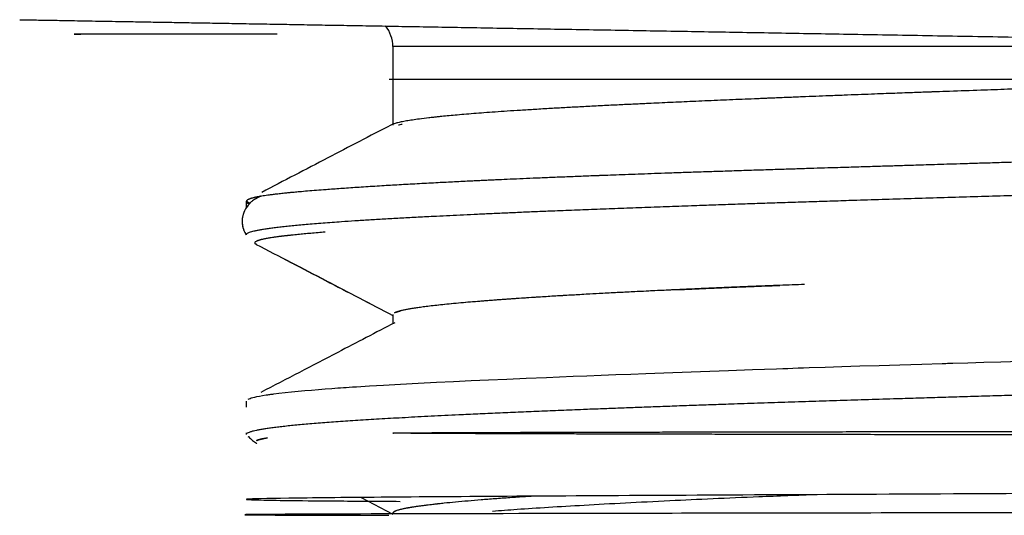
# Model space of a CAD drawing. Header units: millimetres. Extents: x 8 to 740, y 12 to 366.
# Tile 3 of 49: x 41.87 to 50.86, y 308.15 to 312.67. Entities that reach past the tile are written whole.
import ezdxf

# ---------------------------------------------------------------- set-up
doc = ezdxf.new("R2010")
doc.units = ezdxf.units.MM

msp = doc.modelspace()

# ---------------------------------------------------------------- linework, layer by layer
at = {"color": 7, "linetype": 'Continuous', "lineweight": 30}
for p, q in [((45.2781, 312.4281), (45.2781, 311.7123)), ((45.2781, 312.4281), (45.2781, 311.7123)), ((55.954, 312.4281), (45.2781, 312.4281)), ((44.0313, 311.0424), (44.0288, 311.0408)), ((44.0692, 311.0632), (44.0315, 311.0435)), ((44.0724, 311.0637), (44.0372, 311.0454)), ((43.9398, 311.0156), (43.9398, 310.953)), ((43.9398, 310.7131), (43.9398, 310.7085)), ((44.0217, 310.6308), (44.0323, 310.6231)), ((44.0248, 310.6272), (44.0281, 310.6249)), ((44.025, 310.6271), (44.0295, 310.6243)), ((45.2781, 309.981), (45.2781, 309.8983)), ((45.2781, 309.981), (45.2781, 309.8983)), ((43.9398, 309.1921), (43.9398, 309.1355)), ((43.9388, 308.9022), (43.9398, 308.9005)), ((43.9398, 308.9022), (43.9398, 308.8857)), ((43.9549, 308.87), (43.9656, 308.8645)), ((44.0379, 308.8063), (44.0364, 308.8072)), ((44.0392, 308.8065), (44.0394, 308.8064)), ((44.1316, 308.8551), (44.1304, 308.8549)), ((44.9884, 308.3117), (45.2781, 308.1607)), ((44.9884, 308.3117), (45.2781, 308.1607))]:
    msp.add_line(p, q, dxfattribs=at)
at = {"color": 7, "linetype": 'Continuous', "lineweight": 30, "flags": 128}
msp.add_lwpolyline([(43.9587, 309.2102), (43.966, 309.2134), (43.9752, 309.2168), (43.9866, 309.2204), (44.0006, 309.2244), (44.0176, 309.2286), (44.0379, 309.233), (44.062, 309.2377), (44.0902, 309.2427), (44.1231, 309.248), (44.131, 309.2492), (44.1391, 309.2504), (44.1475, 309.2516), (44.1562, 309.2528), (44.1651, 309.2541), (44.1743, 309.2553), (44.1838, 309.2566), (44.1928, 309.2578), (44.2395, 309.2636), (44.2958, 309.27), (44.3543, 309.2762), (44.4144, 309.2821), (44.4755, 309.2877), (44.5372, 309.2931), (44.599, 309.2982), (44.6604, 309.303), (44.7209, 309.3076), (44.7481, 309.3096), (44.7751, 309.3115), (44.8017, 309.3134), (44.8279, 309.3152), (44.8537, 309.317), (44.8792, 309.3187), (44.9099, 309.3207), (44.9468, 309.3231), (45.0666, 309.3306), (45.1916, 309.338), (45.3469, 309.3466), (45.509, 309.3552), (45.6772, 309.3636), (45.8324, 309.3711), (45.9921, 309.3784), (46.1508, 309.3855), (46.3178, 309.3927), (46.4943, 309.4003), (46.6805, 309.408), (46.7992, 309.4129), (46.9216, 309.4179), (47.0478, 309.423), (47.1779, 309.4281), (47.3118, 309.4334), (47.4497, 309.4388), (47.5859, 309.444), (47.8336, 309.4534), (48.0855, 309.4627), (48.3411, 309.4719), (48.5585, 309.4796), (48.778, 309.4873), (48.8346, 309.4893), (48.8802, 309.4908), (48.9273, 309.4924), (48.9756, 309.4941), (49.0254, 309.4957), (49.0765, 309.4975), (49.2203, 309.5022), (49.3743, 309.5072), (49.5387, 309.5124), (49.7138, 309.5179), (49.9027, 309.5237), (50.103, 309.5298), (50.2888, 309.5353), (50.3066, 309.5359), (50.3224, 309.5363), (50.3383, 309.5368), (50.3544, 309.5373), (50.3706, 309.5377), (50.3869, 309.5382), (50.5243, 309.5422), (50.6703, 309.5465), (50.8249, 309.5509), (51.0003, 309.5559)], dxfattribs=at)
at = {"color": 7, "linetype": 'Continuous', "lineweight": 30}
msp.add_arc((44.9781, 312.4281), 0.3, 0, 38.83811, dxfattribs=at)
for points, knots in [([(41.8742, 312.6739), (41.8754, 312.6738), (41.8777, 312.6738), (41.897, 312.6735), (41.9277, 312.6729), (41.9711, 312.6722), (42.0267, 312.6712), (42.0945, 312.67), (42.1718, 312.6687), (42.2571, 312.6672), (42.3494, 312.6656), (42.4513, 312.6638), (42.5628, 312.6618), (42.684, 312.6597), (42.8186, 312.6574), (42.9672, 312.6548), (43.1305, 312.6519), (43.3041, 312.6489), (43.4879, 312.6457), (43.6819, 312.6423), (43.8866, 312.6387), (44.0959, 312.6351), (44.3083, 312.6314), (44.5221, 312.6276), (44.7433, 312.6238), (44.9718, 312.6198), (45.2077, 312.6157), (45.4585, 312.6113), (45.7249, 312.6067), (46.0077, 312.6017), (46.2993, 312.5966), (46.5997, 312.5914), (46.9088, 312.586), (47.2256, 312.5805), (47.5399, 312.575), (47.8502, 312.5696), (48.156, 312.5642), (48.467, 312.5588), (48.783, 312.5533), (49.104, 312.5477), (49.4397, 312.5418), (49.7896, 312.5357), (50.1533, 312.5294), (50.5201, 312.523), (50.8899, 312.5165), (51.2629, 312.51), (51.6045, 312.504), (51.8229, 312.5002), (51.915, 312.4986)], [0, 0, 0, 0, 0.022426, 0.044874, 0.067368, 0.08993, 0.112583, 0.13535, 0.158003, 0.178691, 0.199376, 0.220075, 0.240803, 0.261577, 0.282413, 0.30515, 0.327815, 0.350428, 0.37301, 0.395582, 0.418165, 0.440948, 0.461792, 0.482547, 0.503229, 0.523856, 0.544446, 0.565017, 0.587478, 0.609959, 0.632483, 0.655072, 0.67775, 0.700538, 0.723224, 0.743942, 0.764653, 0.785373, 0.806117, 0.826901, 0.847743, 0.870505, 0.893188, 0.915812, 0.938398, 0.960968, 0.983542, 1, 1, 1, 1]), ([(44.224, 312.5429), (43.4206, 312.5429), (42.2223, 312.5429), (42.379, 312.5429), (42.4307, 312.5429)], [0, 0, 0, 0, 0.6705023, 1, 1, 1, 1]), ([(45.2437, 312.1317), (45.2445, 312.1317), (45.2461, 312.1317), (45.2611, 312.1317), (45.2855, 312.1317), (45.32, 312.1317), (45.3641, 312.1317), (45.4178, 312.1317), (45.4807, 312.1317), (45.5533, 312.1317), (45.6358, 312.1317), (45.7281, 312.1317), (45.8302, 312.1317), (45.9414, 312.1317), (46.0617, 312.1317), (46.1721, 312.1317), (46.2686, 312.1317), (46.3481, 312.1317), (46.4304, 312.1317), (46.5156, 312.1317), (46.6036, 312.1317), (46.6946, 312.1317), (46.8153, 312.1317), (46.9688, 312.1317), (47.1588, 312.1317), (47.3571, 312.1317), (47.5634, 312.1317), (47.7767, 312.1317), (47.9966, 312.1317), (48.223, 312.1317), (48.4573, 312.1317), (48.7005, 312.1317), (48.9516, 312.1317), (49.2102, 312.1317), (49.4742, 312.1317), (49.7437, 312.1317), (49.9784, 312.1317), (50.1758, 312.1317), (50.3342, 312.1317), (50.4943, 312.1317), (50.6561, 312.1317), (50.8196, 312.1317), (50.9848, 312.1317), (51.1904, 312.1317), (51.4369, 312.1317), (51.7251, 312.1317), (52.0154, 312.1317), (52.3079, 312.1317), (52.6007, 312.1317), (52.8939, 312.1317), (53.1873, 312.1317), (53.4828, 312.1317), (53.6808, 312.1317), (53.78, 312.1317)], [0, 0, 0, 0, 0.021282, 0.043298, 0.065256, 0.08718, 0.109095, 0.130633, 0.152208, 0.173844, 0.195564, 0.217662, 0.239678, 0.261636, 0.28356, 0.305475, 0.317779, 0.330093, 0.34242, 0.354764, 0.367131, 0.379523, 0.391946, 0.41512, 0.438199, 0.461211, 0.484184, 0.507145, 0.529713, 0.552324, 0.575005, 0.597782, 0.620956, 0.644035, 0.667047, 0.690019, 0.712981, 0.725873, 0.738776, 0.751695, 0.764633, 0.777597, 0.790591, 0.80362, 0.825722, 0.847741, 0.869701, 0.891626, 0.91354, 0.935077, 0.956651, 0.978284, 1, 1, 1, 1]), ([(53.78, 312.1316), (53.7752, 312.1314), (53.7623, 312.131), (53.7379, 312.1302), (53.7035, 312.1292), (53.659, 312.1278), (53.6044, 312.126), (53.5398, 312.124), (53.4652, 312.1217), (53.3781, 312.1189), (53.2781, 312.1158), (53.1647, 312.1122), (53.0398, 312.1083), (52.9038, 312.1039), (52.7565, 312.0993), (52.5983, 312.0942), (52.4377, 312.0891), (52.2758, 312.0839), (52.1206, 312.0789), (52.0103, 312.0754), (51.9497, 312.0734), (51.9344, 312.0729), (51.9217, 312.0725), (51.909, 312.0721), (51.815, 312.069), (51.6397, 312.0633), (51.3853, 312.0549), (51.1335, 312.0464), (50.8856, 312.038), (50.6265, 312.029), (50.4098, 312.0214), (50.272, 312.0165), (50.226, 312.0148), (50.2185, 312.0146), (50.2116, 312.0143), (50.2044, 312.0141), (50.1971, 312.0138), (50.1755, 312.013), (50.1374, 312.0116), (50.0806, 312.0096), (50.0168, 312.0072), (49.9411, 312.0044), (49.8526, 312.0012), (49.7505, 311.9974), (49.6394, 311.9932), (49.5196, 311.9886), (49.3912, 311.9837), (49.2628, 311.9787), (49.1352, 311.9736), (49.0093, 311.9686), (48.8785, 311.9633), (48.7739, 311.9591), (48.7011, 311.956), (48.6636, 311.9545), (48.6328, 311.9532), (48.6045, 311.952), (48.548, 311.9497), (48.4244, 311.9445), (48.235, 311.9364), (48.0168, 311.9269), (47.8071, 311.9175), (47.6533, 311.9104), (47.546, 311.9054), (47.4837, 311.9025), (47.4217, 311.8995), (47.3561, 311.8963), (47.2582, 311.8915), (47.1319, 311.8852), (46.9852, 311.8775), (46.8475, 311.8701), (46.7105, 311.8624), (46.5755, 311.8544), (46.4436, 311.8462), (46.3224, 311.8383), (46.2113, 311.8307), (46.1096, 311.8233), (46.015, 311.816), (45.9273, 311.8089), (45.8466, 311.8019), (45.7741, 311.7951), (45.7238, 311.7901), (45.6914, 311.7868), (45.6744, 311.785), (45.658, 311.7832), (45.6421, 311.7814), (45.6251, 311.7795), (45.5823, 311.7746), (45.5236, 311.7673), (45.4563, 311.7578), (45.4011, 311.7489), (45.3535, 311.74), (45.3141, 311.7309), (45.2818, 311.7217), (45.2681, 311.7155), (45.2611, 311.7123)], [0, 0, 0, 0, 0.001089, 0.002944, 0.005565, 0.008953, 0.013106, 0.018026, 0.023712, 0.030164, 0.037955, 0.046633, 0.056195, 0.066643, 0.077976, 0.090195, 0.103299, 0.11531, 0.12798, 0.139673, 0.141285, 0.142285, 0.143284, 0.144284, 0.145283, 0.16551, 0.185933, 0.206256, 0.226479, 0.246601, 0.270456, 0.280908, 0.281644, 0.282219, 0.28281, 0.283417, 0.284041, 0.284682, 0.28894, 0.293812, 0.299297, 0.305397, 0.313458, 0.32239, 0.332191, 0.342863, 0.354405, 0.366817, 0.377916, 0.389629, 0.401957, 0.414899, 0.419601, 0.423039, 0.425801, 0.428573, 0.431354, 0.442376, 0.465201, 0.488643, 0.510442, 0.532748, 0.539863, 0.547029, 0.554244, 0.561525, 0.570246, 0.589361, 0.607995, 0.626148, 0.643819, 0.664227, 0.683953, 0.702997, 0.721358, 0.739036, 0.756033, 0.773449, 0.790085, 0.805943, 0.821022, 0.825297, 0.829505, 0.833647, 0.837721, 0.841729, 0.846992, 0.87202, 0.892597, 0.913408, 0.934454, 0.955734, 0.977248, 1, 1, 1, 1]), ([(45.261, 311.7123), (45.0688, 311.6121), (44.6757, 311.4071), (44.2825, 311.2021), (44.0816, 311.0973)], [0, 0, 0, 0, 0.488974, 1, 1, 1, 1]), ([(45.3298, 311.7138), (45.3313, 311.7143), (45.339, 311.7165), (45.3504, 311.7193), (45.3618, 311.7216), (45.3641, 311.7221)], [0, 0, 0, 0, 0.157661, 0.824697, 1, 1, 1, 1]), ([(43.9743, 310.9986), (43.9721, 310.9995), (43.9643, 311.0024), (43.9563, 311.0073), (43.9495, 311.0134), (43.9472, 311.0191), (43.9487, 311.0245), (43.9531, 311.0295), (43.9597, 311.0339), (43.9654, 311.0368), (43.9685, 311.0381), (43.9686, 311.0382), (43.9686, 311.0382), (43.9687, 311.0382), (43.9689, 311.0383), (43.9695, 311.0386), (43.9707, 311.0391), (43.9727, 311.0399), (43.9754, 311.0409), (43.9791, 311.0422), (43.9838, 311.0438), (43.9897, 311.0457), (43.997, 311.0478), (44.006, 311.0502), (44.0169, 311.0528), (44.0298, 311.0557), (44.0451, 311.0588), (44.0631, 311.0622), (44.0841, 311.0658), (44.1087, 311.0697), (44.1374, 311.0738), (44.1706, 311.0783), (44.2087, 311.083), (44.2522, 311.088), (44.2905, 311.0921), (44.3196, 311.095), (44.3349, 311.0965), (44.3469, 311.0977), (44.3568, 311.0986), (44.3668, 311.0996), (44.3898, 311.1018), (44.4331, 311.1057), (44.5005, 311.1116), (44.5809, 311.1182), (44.6593, 311.1243), (44.7337, 311.1298), (44.8023, 311.1347), (44.8746, 311.1397), (44.9507, 311.1448), (45.0307, 311.15), (45.1134, 311.1552), (45.2205, 311.1618), (45.3543, 311.1697), (45.5187, 311.1789), (45.6811, 311.1875), (45.84, 311.1957), (45.9582, 311.2015), (46.0398, 311.2055), (46.0834, 311.2076), (46.1259, 311.2096), (46.1698, 311.2117), (46.2347, 311.2147), (46.3229, 311.2186), (46.4371, 311.2237), (46.5592, 311.2289), (46.6903, 311.2343), (46.8309, 311.24), (46.9749, 311.2457), (47.0769, 311.2496), (47.1319, 311.2517), (47.1435, 311.2522), (47.1546, 311.2526), (47.1658, 311.253), (47.1772, 311.2534), (47.2178, 311.255), (47.2908, 311.2577), (47.4002, 311.2617), (47.5151, 311.2658), (47.6353, 311.2701), (47.76, 311.2745), (47.8937, 311.2791), (48.0367, 311.284), (48.1893, 311.2891), (48.3233, 311.2935), (48.4367, 311.2972), (48.5252, 311.3001), (48.6139, 311.303), (48.7004, 311.3057), (48.7845, 311.3084), (48.8662, 311.311), (48.966, 311.3142), (49.0818, 311.3178), (49.2119, 311.3218), (49.3291, 311.3255), (49.4339, 311.3287), (49.5266, 311.3315), (49.6116, 311.3341), (49.6887, 311.3365), (49.758, 311.3386), (49.8236, 311.3406), (49.8912, 311.3427), (49.9667, 311.3451), (50.0515, 311.3477), (50.1456, 311.3506), (50.2493, 311.3538), (50.3627, 311.3573), (50.4902, 311.3612), (50.6328, 311.3656), (50.7913, 311.3704), (50.9621, 311.3756), (51.1452, 311.3812), (51.3408, 311.387), (51.4971, 311.3917), (51.6042, 311.3949), (51.6556, 311.3964), (51.6998, 311.3977), (51.742, 311.399), (51.8257, 311.4015), (51.9955, 311.4065), (52.2551, 311.4141), (52.5644, 311.423), (52.8796, 311.432), (53.1988, 311.441), (53.5142, 311.4499), (53.8243, 311.4585), (54.1275, 311.4669), (54.43, 311.4752), (54.7195, 311.4831), (54.9959, 311.4907), (55.187, 311.4959), (55.3054, 311.4991), (55.3516, 311.5003), (55.3978, 311.5016), (55.4509, 311.503), (55.5313, 311.5052), (55.6375, 311.5081), (55.7896, 311.5122), (55.9631, 311.5169), (56.1551, 311.5222), (56.3352, 311.5272), (56.4973, 311.5317), (56.5991, 311.5345), (56.6451, 311.5358)], [0, 0, 0, 0, 0.004534, 0.015764, 0.026658, 0.037215, 0.047435, 0.056288, 0.064872, 0.072203, 0.072413, 0.072425, 0.072448, 0.0725, 0.072631, 0.072981, 0.074022, 0.075575, 0.07764, 0.080217, 0.083307, 0.086908, 0.091022, 0.095648, 0.100786, 0.106436, 0.112485, 0.119027, 0.126064, 0.133596, 0.141772, 0.150461, 0.159663, 0.169378, 0.179605, 0.183484, 0.186605, 0.188452, 0.190305, 0.192163, 0.194027, 0.202894, 0.215092, 0.227524, 0.240191, 0.249122, 0.258166, 0.267323, 0.276593, 0.285975, 0.29547, 0.304697, 0.321156, 0.337511, 0.353761, 0.36733, 0.380825, 0.384856, 0.38835, 0.391933, 0.395604, 0.399363, 0.408074, 0.417225, 0.426818, 0.436851, 0.447495, 0.458595, 0.46874, 0.469643, 0.470428, 0.471223, 0.472027, 0.47284, 0.473662, 0.480683, 0.488318, 0.496566, 0.50445, 0.512823, 0.521685, 0.531037, 0.540878, 0.551209, 0.556612, 0.562295, 0.567802, 0.573131, 0.578284, 0.583259, 0.588058, 0.596397, 0.604141, 0.611291, 0.617172, 0.622579, 0.627512, 0.63197, 0.635955, 0.639465, 0.643251, 0.647546, 0.652352, 0.657668, 0.663494, 0.66983, 0.676676, 0.684778, 0.693494, 0.702824, 0.712769, 0.723327, 0.734499, 0.73792, 0.740497, 0.74274, 0.744985, 0.747233, 0.756091, 0.772015, 0.788311, 0.804747, 0.821324, 0.83804, 0.853719, 0.869351, 0.884934, 0.90047, 0.914103, 0.927699, 0.930089, 0.932477, 0.934864, 0.937264, 0.940721, 0.947362, 0.953802, 0.964422, 0.974448, 0.98388, 0.992719, 1, 1, 1, 1]), ([(63.2896, 311.4631), (63.257, 311.4613), (63.1918, 311.4578), (63.0901, 311.4525), (62.9858, 311.4473), (62.8662, 311.4414), (62.7301, 311.4349), (62.5763, 311.4278), (62.4173, 311.4208), (62.2531, 311.4137), (62.084, 311.4066), (61.9242, 311.4001), (61.7751, 311.3941), (61.6377, 311.3888), (61.4978, 311.3833), (61.3566, 311.378), (61.2145, 311.3727), (61.0713, 311.3674), (60.9259, 311.3621), (60.7613, 311.3562), (60.5765, 311.3497), (60.3706, 311.3426), (60.1609, 311.3355), (59.9472, 311.3285), (59.7298, 311.3214), (59.527, 311.3149), (59.3397, 311.3089), (59.1687, 311.3036), (58.9959, 311.2982), (58.8149, 311.2926), (58.6256, 311.2867), (58.4278, 311.2807), (58.2282, 311.2747), (58.0032, 311.2679), (57.7523, 311.2605), (57.475, 311.2523), (57.1945, 311.2442), (56.9112, 311.236), (56.6251, 311.2279), (56.3602, 311.2204), (56.1172, 311.2135), (55.8964, 311.2073), (55.6747, 311.2011), (55.455, 311.1949), (55.2375, 311.1888), (55.0223, 311.1828), (54.8067, 311.1767), (54.5654, 311.17), (54.2988, 311.1625), (54.0069, 311.1544), (53.7146, 311.1463), (53.4221, 311.1381), (53.1296, 311.13), (52.8614, 311.1225), (52.6174, 311.1156), (52.3973, 311.1094), (52.178, 311.1032), (51.9622, 311.097), (51.7502, 311.0909), (51.5418, 311.0848), (51.3345, 311.0788), (51.1043, 311.072), (50.8519, 311.0646), (50.5784, 311.0565), (50.3072, 311.0484), (50.0386, 311.0402), (49.7727, 311.0321), (49.5315, 311.0246), (49.3141, 311.0177), (49.1195, 311.0115), (48.9273, 311.0052), (48.7398, 310.999), (48.5571, 310.9929), (48.379, 310.9869), (48.2035, 310.9808), (48.0102, 310.9741), (47.8007, 310.9667), (47.5764, 310.9586), (47.3569, 310.9505), (47.1424, 310.9423), (46.9332, 310.9342), (46.7461, 310.9267), (46.5798, 310.9198), (46.4328, 310.9135), (46.2893, 310.9073), (46.1512, 310.9011), (46.0185, 310.895), (45.8909, 310.8889), (45.7669, 310.8829), (45.6324, 310.8762), (45.4893, 310.8688), (45.3395, 310.8607), (45.1965, 310.8526), (45.0604, 310.8444), (44.9314, 310.8363), (44.8196, 310.8287), (44.7231, 310.8219), (44.6402, 310.8156), (44.5618, 310.8093), (44.4887, 310.8032), (44.4209, 310.797), (44.3581, 310.791), (44.2997, 310.785), (44.2454, 310.779), (44.1954, 310.773), (44.1497, 310.7669), (44.1084, 310.7609), (44.0713, 310.7548), (44.0386, 310.7487), (44.0103, 310.7425), (43.9867, 310.7364), (43.9678, 310.7302), (43.9536, 310.7239), (43.9443, 310.7177), (43.9399, 310.7125), (43.9403, 310.7095), (43.9404, 310.7085)], [0, 0, 0, 0, 0.006957, 0.013915, 0.020881, 0.027847, 0.03723, 0.046613, 0.055995, 0.065428, 0.074863, 0.084295, 0.091443, 0.098591, 0.105749, 0.112906, 0.119864, 0.126821, 0.133787, 0.140754, 0.150136, 0.15952, 0.168902, 0.178335, 0.187769, 0.197202, 0.20435, 0.211497, 0.218655, 0.225813, 0.233773, 0.241732, 0.249706, 0.257679, 0.268452, 0.279228, 0.290001, 0.300851, 0.311703, 0.322553, 0.330802, 0.339051, 0.347316, 0.355581, 0.36354, 0.3715, 0.379474, 0.387447, 0.39822, 0.408995, 0.419769, 0.430619, 0.441471, 0.452321, 0.46057, 0.468819, 0.477084, 0.485348, 0.493308, 0.501268, 0.509242, 0.517215, 0.527988, 0.538763, 0.549536, 0.560387, 0.571239, 0.582089, 0.590338, 0.598587, 0.606852, 0.615116, 0.623076, 0.631036, 0.63901, 0.646983, 0.657756, 0.668532, 0.679305, 0.690155, 0.701007, 0.711857, 0.720106, 0.728356, 0.73662, 0.744885, 0.752844, 0.760804, 0.768778, 0.776751, 0.787524, 0.7983, 0.809073, 0.819923, 0.830775, 0.841625, 0.849874, 0.858124, 0.866388, 0.874653, 0.882613, 0.890572, 0.898546, 0.90652, 0.914535, 0.92255, 0.930579, 0.938608, 0.946797, 0.954986, 0.96319, 0.971394, 0.979643, 0.987893, 0.996157, 1, 1, 1, 1]), ([(44.0246, 311.0387), (44.0246, 311.0387), (44.0152, 311.0337), (43.9982, 311.021), (43.9757, 311.0009), (43.959, 310.982), (43.947, 310.966), (43.9388, 310.9535), (43.9316, 310.9412), (43.9248, 310.9279), (43.9193, 310.9152), (43.9148, 310.9031), (43.9115, 310.8925), (43.9084, 310.8809), (43.9057, 310.8678), (43.9036, 310.8523), (43.9026, 310.8324), (43.9039, 310.8083), (43.9086, 310.782), (43.9167, 310.7559), (43.9273, 310.7322), (43.9356, 310.717), (43.9397, 310.7109), (43.9398, 310.7107)], [0, 0, 0, 0, 0.000312, 0.119804, 0.221818, 0.305741, 0.359581, 0.401476, 0.432107, 0.465651, 0.507781, 0.532094, 0.55859, 0.587286, 0.618202, 0.654558, 0.697168, 0.751462, 0.812728, 0.875823, 0.940665, 0.998709, 1, 1, 1, 1]), ([(44.0221, 311.037), (44.0222, 311.037), (44.0225, 311.0374), (44.0233, 311.0381), (44.0244, 311.0391), (44.0257, 311.04), (44.0271, 311.041), (44.0286, 311.0419), (44.0303, 311.0429), (44.0339, 311.0448), (44.0383, 311.0464), (44.0418, 311.0478)], [0, 0, 0, 0, 0.012692, 0.103655, 0.193741, 0.28295, 0.371284, 0.458745, 0.545334, 0.631052, 1, 1, 1, 1]), ([(44.028, 311.0404), (44.0285, 311.0407), (44.0291, 311.0411), (44.03, 311.0416), (44.0305, 311.0419), (44.031, 311.0421), (44.0313, 311.0423), (44.0315, 311.0424), (44.0316, 311.0424)], [0, 0, 0, 0, 0.473511, 0.598316, 0.723303, 0.848475, 0.97383, 1, 1, 1, 1]), ([(44.0372, 311.0454), (44.0364, 311.045), (44.0355, 311.0446), (44.0346, 311.0442), (44.0343, 311.0441), (44.034, 311.0439), (44.0337, 311.0438), (44.0334, 311.0436), (44.0331, 311.0435), (44.0328, 311.0433), (44.0325, 311.0432), (44.0323, 311.0431), (44.0322, 311.043)], [0, 0, 0, 0, 0.426611, 0.487726, 0.548648, 0.609376, 0.669912, 0.730254, 0.790404, 0.85036, 0.910124, 1, 1, 1, 1]), ([(44.0168, 311.0333), (44.0103, 311.029), (43.996, 311.0195), (43.9762, 311.0012), (43.9589, 310.9819), (43.946, 310.9647), (43.9374, 310.9512), (43.9307, 310.9394), (43.9252, 310.9287), (43.9203, 310.9177), (43.9161, 310.9068), (43.9127, 310.8966), (43.9095, 310.8853), (43.9066, 310.8724), (43.9042, 310.8571), (43.9026, 310.8378), (43.9033, 310.814), (43.9072, 310.7879), (43.9146, 310.7616), (43.9246, 310.7376), (43.9335, 310.7206), (43.9386, 310.7128), (43.9398, 310.711)], [0, 0, 0, 0, 0.087864, 0.192597, 0.278463, 0.345046, 0.392149, 0.416139, 0.445104, 0.479787, 0.503366, 0.529039, 0.556821, 0.586737, 0.622232, 0.666084, 0.72391, 0.789633, 0.856149, 0.923326, 0.982449, 1, 1, 1, 1]), ([(43.9484, 311.0179), (43.9478, 311.0178), (43.9406, 311.0169), (43.9402, 311.016), (43.9398, 311.0152)], [0, 0, 0, 0, 0.084509, 1, 1, 1, 1]), ([(43.9398, 311.0152), (43.9416, 311.0117), (43.9451, 311.0048), (43.9571, 310.9976), (43.9692, 310.9939), (43.9699, 310.9936)], [0, 0, 0, 0, 0.4862377, 0.9690618, 1, 1, 1, 1]), ([(44.6599, 310.7343), (44.6383, 310.7325), (44.5928, 310.7288), (44.5297, 310.7234), (44.4685, 310.7178), (44.4109, 310.7123), (44.3686, 310.708), (44.34, 310.7049), (44.3241, 310.7032), (44.3091, 310.7015), (44.2959, 310.7), (44.2845, 310.6987), (44.2741, 310.6974), (44.2639, 310.6962), (44.2363, 310.6928), (44.1941, 310.6871), (44.1425, 310.679), (44.1084, 310.6727), (44.087, 310.668), (44.0749, 310.6651), (44.0639, 310.6622), (44.0539, 310.6593), (44.0451, 310.6563), (44.0375, 310.6533), (44.027, 310.6482), (44.0195, 310.6438), (44.0199, 310.6405), (44.0199, 310.6403)], [0, 0, 0, 0, 0.0540605, 0.114046, 0.1695504, 0.2275715, 0.2880795, 0.3063776, 0.3248877, 0.343609, 0.360017, 0.3731683, 0.3864091, 0.3997391, 0.413158, 0.4962885, 0.5823472, 0.6713478, 0.7019895, 0.7329738, 0.764304, 0.7959838, 0.8280173, 0.8604091, 0.8931644, 0.9929325, 1, 1, 1, 1]), ([(44.6599, 310.7343), (44.6383, 310.7325), (44.5928, 310.7288), (44.5297, 310.7234), (44.4685, 310.7178), (44.4109, 310.7123), (44.3692, 310.708), (44.3417, 310.7051), (44.3274, 310.7035), (44.3133, 310.702), (44.3009, 310.7006), (44.2806, 310.6982), (44.2495, 310.6945), (44.2088, 310.6891), (44.1683, 310.6831), (44.1316, 310.677), (44.1059, 310.6721), (44.0886, 310.6684), (44.0779, 310.6658), (44.0679, 310.6633), (44.0588, 310.6607), (44.0506, 310.6582), (44.0432, 310.6555), (44.0367, 310.6529), (44.0268, 310.6482), (44.0233, 310.6444), (44.0205, 310.6415)], [0, 0, 0, 0, 0.0547668, 0.115536, 0.1717656, 0.2305448, 0.2918433, 0.3084426, 0.3252144, 0.3421581, 0.3592051, 0.3711045, 0.4185555, 0.4814389, 0.5459954, 0.6122178, 0.6801226, 0.7072655, 0.7346739, 0.7623498, 0.7902957, 0.8185144, 0.8470087, 0.8757819, 0.9048375, 1, 1, 1, 1]), ([(44.0379, 310.62), (44.0375, 310.6201), (44.0313, 310.6224), (44.0246, 310.627), (44.019, 310.6323), (44.019, 310.6354), (44.019, 310.6363)], [0, 0, 0, 0, 0.030464, 0.422992, 0.83203, 1, 1, 1, 1]), ([(44.0323, 310.6229), (44.2431, 310.513), (44.6584, 310.2966), (45.0737, 310.0802), (45.2781, 309.9736)], [0, 0, 0, 0, 0.507772, 1, 1, 1, 1]), ([(44.0323, 310.6229), (44.2435, 310.5128), (44.6588, 310.2964), (45.0741, 310.08), (45.2781, 309.9736)], [0, 0, 0, 0, 0.508741, 1, 1, 1, 1]), ([(48.8071, 310.2481), (48.7568, 310.2461), (48.6292, 310.2411), (48.5034, 310.236), (48.4247, 310.2328), (48.4174, 310.2325), (48.4102, 310.2322), (48.4029, 310.2319), (48.3955, 310.2316), (48.3784, 310.2309), (48.3402, 310.2293), (48.2821, 310.2268), (48.2121, 310.2238), (48.1313, 310.2203), (48.0367, 310.2161), (47.9276, 310.2111), (47.8116, 310.2058), (47.6893, 310.1999), (47.5713, 310.1942), (47.4583, 310.1886), (47.3513, 310.1831), (47.2419, 310.1774), (47.1303, 310.1714), (47.0096, 310.1647), (46.8803, 310.1574), (46.7434, 310.1492), (46.6227, 310.1417), (46.518, 310.1349), (46.4496, 310.1304), (46.4018, 310.1271), (46.3739, 310.1252), (46.3462, 310.1232), (46.3194, 310.1213), (46.2636, 310.1173), (46.1823, 310.1113), (46.0799, 310.1033), (45.9859, 310.0955), (45.8959, 310.0876), (45.8107, 310.0797), (45.7309, 310.0716), (45.6599, 310.0639), (45.5969, 310.0565), (45.5418, 310.0495), (45.4939, 310.0428), (45.4525, 310.0364), (45.4168, 310.0303), (45.3906, 310.0253), (45.3714, 310.0213), (45.3577, 310.0182), (45.3454, 310.0152), (45.3344, 310.0123), (45.3238, 310.0092), (45.3136, 310.006), (45.3021, 310.0019), (45.2972, 309.9989), (45.2943, 309.9972)], [0, 0, 0, 0, 0.024527, 0.062182, 0.063444, 0.064656, 0.065884, 0.067129, 0.06839, 0.069668, 0.075913, 0.087977, 0.099734, 0.112423, 0.130522, 0.150231, 0.171549, 0.194476, 0.219012, 0.23942, 0.260821, 0.283216, 0.306604, 0.330985, 0.361238, 0.392893, 0.425949, 0.448535, 0.471731, 0.479147, 0.486624, 0.494161, 0.501759, 0.508759, 0.540723, 0.57187, 0.6022, 0.631713, 0.664372, 0.695968, 0.726502, 0.755973, 0.784382, 0.811249, 0.837092, 0.86191, 0.885703, 0.898839, 0.911641, 0.924107, 0.936239, 0.948037, 0.962638, 0.977914, 1, 1, 1, 1]), ([(49.0346, 310.2569), (48.9588, 310.254), (48.8334, 310.2492), (48.6632, 310.2424), (48.5575, 310.2382), (48.4895, 310.2354), (48.4588, 310.2342), (48.4338, 310.2332), (48.4144, 310.2324), (48.3994, 310.2317), (48.3841, 310.2311), (48.3505, 310.2297), (48.2966, 310.2274), (48.2209, 310.2242), (48.14, 310.2207), (48.0542, 310.2169), (47.964, 310.2128), (47.8688, 310.2084), (47.769, 310.2037), (47.6656, 310.1988), (47.5588, 310.1936), (47.4492, 310.1881), (47.3366, 310.1824), (47.2204, 310.1763), (47.1012, 310.1698), (46.9795, 310.163), (46.8566, 310.156), (46.733, 310.1486), (46.6095, 310.1409), (46.4865, 310.1329), (46.3875, 310.1261), (46.3137, 310.1209), (46.2647, 310.1174), (46.2199, 310.114), (46.1768, 310.1108), (46.135, 310.1076), (46.0769, 310.103), (46.0048, 310.0971), (45.917, 310.0895), (45.8322, 310.0817), (45.7516, 310.0738), (45.6779, 310.0659), (45.6118, 310.0584), (45.573, 310.0534), (45.5544, 310.051)], [0, 0, 0, 0, 0.044605, 0.073738, 0.102871, 0.109412, 0.115952, 0.121955, 0.125001, 0.128132, 0.131347, 0.134648, 0.149317, 0.165462, 0.183083, 0.201624, 0.221559, 0.242889, 0.265613, 0.289732, 0.314777, 0.341168, 0.368903, 0.397984, 0.429044, 0.461505, 0.495367, 0.530629, 0.567292, 0.605355, 0.644819, 0.663673, 0.679856, 0.695542, 0.711068, 0.726434, 0.741641, 0.776851, 0.811173, 0.850875, 0.889318, 0.926503, 0.964947, 1, 1, 1, 1]), ([(47.877, 310.2088), (47.9037, 310.21), (47.9615, 310.2128), (48.0466, 310.2168), (48.1303, 310.2206), (48.206, 310.2239), (48.2661, 310.2265), (48.3114, 310.2285), (48.3428, 310.2298), (48.3732, 310.2311), (48.4026, 310.2323), (48.444, 310.234), (48.5013, 310.2363), (48.5788, 310.2394), (48.6674, 310.2428), (48.7446, 310.2458), (48.7927, 310.2475), (48.8071, 310.2481)], [0, 0, 0, 0, 0.091614, 0.19876, 0.287327, 0.370555, 0.448465, 0.483355, 0.51707, 0.549611, 0.58098, 0.611181, 0.68142, 0.762437, 0.854163, 0.956512, 1, 1, 1, 1]), ([(45.2943, 309.9972), (45.2978, 309.999), (45.3035, 310.0019), (45.312, 310.0049), (45.316, 310.0063), (45.3171, 310.0066), (45.3182, 310.007), (45.3194, 310.0074), (45.3205, 310.0078), (45.3217, 310.0081), (45.3249, 310.0091), (45.3308, 310.0109), (45.3378, 310.0128), (45.3426, 310.0139), (45.3438, 310.0142)], [0, 0, 0, 0, 0.320243, 0.510849, 0.532433, 0.554055, 0.575715, 0.597414, 0.619151, 0.640927, 0.662742, 0.793414, 0.946821, 1, 1, 1, 1]), ([(45.3149, 310.0059), (45.3152, 310.006), (45.316, 310.0063), (45.3171, 310.0066), (45.3182, 310.007), (45.3194, 310.0074), (45.3205, 310.0078), (45.3217, 310.0081), (45.3249, 310.0091), (45.3308, 310.0109), (45.3378, 310.0128), (45.3426, 310.0139), (45.3438, 310.0142)], [0, 0, 0, 0, 0.044124, 0.088327, 0.132609, 0.176969, 0.221408, 0.265927, 0.310524, 0.577664, 0.891283, 1, 1, 1, 1]), ([(45.2953, 309.9073), (45.1224, 309.8171), (44.7153, 309.6048), (44.3082, 309.3925), (44.074, 309.2705)], [0, 0, 0, 0, 0.424739, 1, 1, 1, 1]), ([(64.7754, 309.7971), (64.7754, 309.7953), (64.7755, 309.7908), (64.7663, 309.7836), (64.7489, 309.7754), (64.7229, 309.7672), (64.6887, 309.759), (64.6497, 309.7515), (64.6079, 309.7447), (64.5654, 309.7385), (64.5182, 309.7323), (64.4669, 309.7261), (64.4117, 309.7201), (64.3529, 309.7141), (64.2898, 309.708), (64.2144, 309.7013), (64.1251, 309.6938), (64.0195, 309.6857), (63.9062, 309.6775), (63.7849, 309.6693), (63.6559, 309.6611), (63.5304, 309.6536), (63.4104, 309.6468), (63.2976, 309.6406), (63.1806, 309.6344), (63.0609, 309.6282), (62.9389, 309.6222), (62.8146, 309.6161), (62.6867, 309.6101), (62.5397, 309.6034), (62.3722, 309.5959), (62.1825, 309.5877), (61.9861, 309.5795), (61.7833, 309.5714), (61.5741, 309.5632), (61.3763, 309.5558), (61.1916, 309.5489), (61.0212, 309.5427), (60.8476, 309.5365), (60.6731, 309.5303), (60.4979, 309.5242), (60.3222, 309.5182), (60.1439, 309.5122), (59.9418, 309.5054), (59.715, 309.4979), (59.4626, 309.4898), (59.2054, 309.4816), (58.9439, 309.4735), (58.6781, 309.4654), (58.4303, 309.4579), (58.2017, 309.451), (57.9929, 309.4448), (57.7823, 309.4386), (57.5727, 309.4324), (57.3642, 309.4263), (57.1569, 309.4203), (56.9483, 309.4142), (56.7139, 309.4075), (56.4535, 309.4), (56.1667, 309.3919), (55.8778, 309.3837), (55.587, 309.3756), (55.2946, 309.3675), (55.0248, 309.36), (54.7781, 309.3531), (54.5545, 309.3469), (54.3307, 309.3406), (54.1096, 309.3345), (53.8913, 309.3284), (53.6758, 309.3223), (53.4605, 309.3163), (53.2202, 309.3095), (52.9555, 309.3021), (52.6668, 309.294), (52.3787, 309.2858), (52.0915, 309.2777), (51.8055, 309.2696), (51.5441, 309.2621), (51.3072, 309.2552), (51.094, 309.249), (50.8822, 309.2427), (50.6745, 309.2365), (50.471, 309.2304), (50.2716, 309.2244), (50.0739, 309.2183), (49.8549, 309.2116), (49.6158, 309.2042), (49.3577, 309.1961), (49.103, 309.188), (48.8518, 309.1798), (48.6043, 309.1717), (48.3809, 309.1641), (48.1804, 309.1573), (48.0017, 309.151), (47.8259, 309.1448), (47.6551, 309.1386), (47.4893, 309.1325), (47.3285, 309.1264), (47.1707, 309.1204), (46.9977, 309.1137), (46.8111, 309.1063), (46.6128, 309.0982), (46.4201, 309.0901), (46.2333, 309.0819), (46.0524, 309.0738), (45.8921, 309.0662), (45.7507, 309.0593), (45.6267, 309.0531), (45.5066, 309.0468), (45.3919, 309.0406), (45.2827, 309.0345), (45.1786, 309.0285), (45.0784, 309.0225), (44.982, 309.0165), (44.8895, 309.0104), (44.8009, 309.0044), (44.7164, 308.9984), (44.6355, 308.9923), (44.5584, 308.9862), (44.4852, 308.98), (44.4165, 308.9738), (44.3521, 308.9676), (44.2922, 308.9614), (44.2368, 308.9552), (44.186, 308.9489), (44.1404, 308.9427), (44.1, 308.9366), (44.0644, 308.9306), (44.0332, 308.9246), (44.0033, 308.9179), (43.9768, 308.9105), (43.9557, 308.9024), (43.9436, 308.8943), (43.9386, 308.8887), (43.9399, 308.8858), (43.94, 308.8857)], [0, 0, 0, 0, 0.005828, 0.014748, 0.023667, 0.032649, 0.041633, 0.050615, 0.057444, 0.064274, 0.071116, 0.077957, 0.084547, 0.091137, 0.097738, 0.104339, 0.113257, 0.122177, 0.131096, 0.140078, 0.149062, 0.158045, 0.164874, 0.171703, 0.178545, 0.185387, 0.191977, 0.198566, 0.205167, 0.211768, 0.220687, 0.229607, 0.238526, 0.247508, 0.256492, 0.265474, 0.272304, 0.279133, 0.285975, 0.292817, 0.299406, 0.305996, 0.312597, 0.319198, 0.328116, 0.337037, 0.345955, 0.354938, 0.363922, 0.372904, 0.379733, 0.386563, 0.393404, 0.400246, 0.406836, 0.413426, 0.420027, 0.426628, 0.435546, 0.444467, 0.453385, 0.462367, 0.471352, 0.480334, 0.487163, 0.493992, 0.500834, 0.507676, 0.514266, 0.520855, 0.527456, 0.534057, 0.542976, 0.551896, 0.560815, 0.569797, 0.578781, 0.587764, 0.594593, 0.601422, 0.608264, 0.615106, 0.621696, 0.628285, 0.634886, 0.641487, 0.650406, 0.659326, 0.668245, 0.677227, 0.686211, 0.695194, 0.702023, 0.708852, 0.715694, 0.722536, 0.729126, 0.735715, 0.742316, 0.748917, 0.757836, 0.766756, 0.775675, 0.784657, 0.793641, 0.802624, 0.809453, 0.816282, 0.823124, 0.829966, 0.836556, 0.843145, 0.849746, 0.856347, 0.862983, 0.869618, 0.876265, 0.882912, 0.889691, 0.896471, 0.903263, 0.910054, 0.916884, 0.923713, 0.930555, 0.937397, 0.943986, 0.950576, 0.957177, 0.963778, 0.972697, 0.981617, 0.990536, 0.999518, 1, 1, 1, 1]), ([(62.3365, 308.9317), (62.3377, 308.8814), (62.3397, 308.8009), (62.3892, 308.8237), (62.4246, 308.8191), (62.4663, 308.8219), (62.5131, 308.8223), (62.566, 308.8236), (62.6243, 308.8246), (62.6859, 308.8258), (62.75, 308.8269), (62.8109, 308.8279), (62.8681, 308.8289), (62.9213, 308.8298), (62.9745, 308.8307), (63.0272, 308.8316), (63.079, 308.8325), (63.1295, 308.8334), (63.1781, 308.8343), (63.2243, 308.8352), (63.2676, 308.8361), (63.3072, 308.837), (63.3426, 308.8379), (63.3732, 308.8388), (63.3988, 308.8397), (63.4185, 308.8406), (63.4318, 308.8415), (63.4385, 308.8424), (63.4382, 308.8433), (63.4302, 308.8442), (63.4139, 308.845), (63.3892, 308.8459), (63.356, 308.8468), (63.3145, 308.8476), (63.2635, 308.8485), (63.2024, 308.8493), (63.132, 308.8501), (63.0525, 308.851), (62.964, 308.8518), (62.8646, 308.8526), (62.7541, 308.8534), (62.6318, 308.8542), (62.5041, 308.855), (62.3724, 308.8557), (62.2381, 308.8564), (62.0943, 308.8571), (61.9408, 308.8578), (61.7773, 308.8585), (61.6038, 308.8592), (61.42, 308.8599), (61.226, 308.8606), (61.0214, 308.8613), (60.8064, 308.862), (60.5807, 308.8627), (60.3445, 308.8635), (60.0976, 308.8642), (59.8511, 308.8649), (59.6063, 308.8655), (59.3644, 308.8661), (59.1146, 308.8668), (58.8569, 308.8674), (58.5916, 308.868), (58.3186, 308.8687), (58.0383, 308.8693), (57.7609, 308.8699), (57.4873, 308.8705), (57.2183, 308.8711), (56.944, 308.8716), (56.6647, 308.8722), (56.3822, 308.8728), (56.0969, 308.8733), (55.8091, 308.8739), (55.5174, 308.8745), (55.2201, 308.875), (54.9177, 308.8756), (54.6102, 308.8762), (54.2999, 308.8767), (53.9872, 308.8773), (53.6742, 308.8779), (53.3614, 308.8785), (53.0492, 308.879), (52.7362, 308.8796), (52.4208, 308.8802), (52.1035, 308.8808), (51.7848, 308.8813), (51.4672, 308.8819), (51.151, 308.8825), (50.8387, 308.8831), (50.5308, 308.8837), (50.2278, 308.8843), (49.9283, 308.8848), (49.6479, 308.8854), (49.3864, 308.8859), (49.143, 308.8864), (48.9038, 308.8869), (48.6689, 308.8874), (48.4388, 308.8879), (48.2181, 308.8884), (48.0068, 308.8888), (47.8049, 308.8893), (47.6084, 308.8898), (47.4177, 308.8902), (47.2294, 308.8907), (47.0443, 308.8912), (46.8631, 308.8917), (46.6899, 308.8922), (46.525, 308.8927), (46.3688, 308.8932), (46.2244, 308.8937), (46.0916, 308.8942), (45.97, 308.8946), (45.8573, 308.8951), (45.7538, 308.8956), (45.6578, 308.8961), (45.5703, 308.8966), (45.4924, 308.8971), (45.426, 308.8976), (45.3713, 308.8981), (45.3288, 308.8986), (45.2991, 308.8991), (45.2818, 308.8996), (45.2761, 308.9), (45.282, 308.9005), (45.2996, 308.901), (45.3285, 308.9015), (45.3681, 308.9019), (45.4178, 308.9024), (45.4784, 308.9028), (45.5501, 308.9033), (45.6327, 308.9037), (45.7265, 308.9042), (45.8313, 308.9047), (45.9473, 308.9051), (46.0745, 308.9056), (46.2127, 308.906), (46.3619, 308.9065), (46.5222, 308.9069), (46.6934, 308.9074), (46.8754, 308.9079), (47.0682, 308.9083), (47.2715, 308.9088), (47.4853, 308.9092), (47.7094, 308.9097), (47.9435, 308.9102), (48.1875, 308.9106), (48.4411, 308.9111), (48.7042, 308.9116), (48.9763, 308.912), (49.2439, 308.9125), (49.5052, 308.9129), (49.7589, 308.9133), (50.0184, 308.9137), (50.2835, 308.9141), (50.554, 308.9145), (50.8296, 308.9149), (51.1101, 308.9153), (51.3951, 308.9157), (51.6845, 308.9161), (51.9778, 308.9165), (52.2748, 308.9169), (52.5753, 308.9173), (52.8788, 308.9177), (53.185, 308.9181), (53.4937, 308.9185), (53.8043, 308.9189), (54.1167, 308.9193), (54.4304, 308.9197), (54.7451, 308.9201), (55.0603, 308.9205), (55.3757, 308.9209), (55.6909, 308.9213), (56.0055, 308.9217), (56.3191, 308.9221), (56.6312, 308.9225), (56.9415, 308.9229), (57.2495, 308.9234), (57.5549, 308.9238), (57.8571, 308.9242), (58.1558, 308.9246), (58.4505, 308.925), (58.7408, 308.9254), (59.0263, 308.9258), (59.3066, 308.9262), (59.5811, 308.9266), (59.8495, 308.927), (60.1113, 308.9274), (60.3662, 308.9278), (60.6137, 308.9283), (60.8533, 308.9287), (61.0848, 308.9291), (61.3076, 308.9295), (61.5214, 308.9299), (61.7258, 308.9303), (61.9204, 308.9307), (62.1048, 308.9311), (62.2787, 308.9315), (62.4417, 308.932), (62.5872, 308.9324), (62.7164, 308.9327), (62.8307, 308.9331), (62.9357, 308.9335), (63.0314, 308.9338), (63.1173, 308.9342), (63.1936, 308.9346), (63.2594, 308.9349), (63.3085, 308.9352), (63.3315, 308.9354), (63.3397, 308.9355)], [0, 0, 0, 0, 0.001951, 0.003118, 0.004451, 0.005949, 0.007612, 0.009697, 0.011994, 0.014504, 0.017225, 0.020159, 0.022613, 0.025199, 0.027915, 0.030762, 0.03374, 0.036849, 0.04009, 0.043461, 0.046963, 0.050597, 0.054293, 0.058115, 0.062064, 0.066139, 0.070187, 0.074354, 0.078637, 0.083039, 0.087557, 0.092194, 0.096673, 0.101256, 0.105944, 0.110736, 0.115633, 0.120366, 0.125193, 0.130113, 0.135128, 0.140236, 0.145437, 0.14997, 0.154572, 0.159243, 0.163982, 0.168791, 0.173668, 0.178614, 0.183628, 0.188712, 0.193864, 0.199085, 0.204375, 0.209734, 0.215162, 0.219967, 0.224825, 0.229736, 0.2347, 0.239716, 0.244785, 0.249907, 0.255082, 0.259763, 0.264486, 0.269252, 0.274059, 0.27891, 0.283714, 0.28856, 0.293446, 0.298373, 0.303432, 0.308533, 0.313676, 0.318862, 0.32409, 0.329265, 0.334482, 0.339739, 0.345037, 0.350473, 0.355952, 0.361473, 0.367036, 0.372641, 0.378188, 0.383775, 0.389403, 0.395072, 0.399914, 0.404785, 0.409686, 0.414616, 0.419576, 0.424564, 0.429295, 0.434052, 0.438835, 0.443644, 0.448479, 0.453636, 0.458822, 0.464037, 0.469282, 0.474556, 0.47986, 0.484887, 0.489941, 0.495021, 0.500126, 0.505258, 0.510729, 0.51623, 0.52176, 0.52732, 0.532909, 0.538527, 0.543851, 0.549201, 0.554577, 0.55998, 0.565408, 0.570573, 0.575761, 0.580973, 0.586208, 0.591466, 0.596748, 0.602053, 0.607382, 0.612734, 0.61811, 0.623509, 0.628931, 0.634377, 0.639846, 0.645338, 0.650854, 0.656394, 0.661956, 0.667543, 0.673152, 0.678785, 0.684442, 0.690121, 0.695825, 0.700732, 0.705656, 0.710598, 0.715557, 0.720533, 0.725526, 0.730536, 0.735564, 0.740609, 0.745671, 0.75075, 0.755847, 0.76096, 0.766091, 0.771239, 0.776404, 0.781587, 0.786786, 0.792003, 0.797237, 0.802488, 0.807757, 0.813043, 0.818345, 0.823665, 0.829003, 0.834357, 0.839729, 0.845118, 0.850524, 0.855947, 0.861387, 0.866845, 0.87232, 0.877812, 0.883321, 0.888848, 0.894391, 0.899952, 0.90553, 0.911126, 0.916738, 0.922368, 0.928015, 0.933679, 0.93936, 0.945058, 0.950774, 0.956507, 0.961537, 0.966581, 0.971638, 0.976708, 0.981791, 0.986887, 0.991997, 0.997119, 1, 1, 1, 1]), ([(43.9626, 308.8684), (43.9636, 308.867), (43.9724, 308.8553), (43.9926, 308.8368), (44.0132, 308.8199), (44.0253, 308.8135), (44.0266, 308.8128)], [0, 0, 0, 0, 0.058577, 0.472989, 0.945062, 1, 1, 1, 1]), ([(44.0266, 308.8128), (44.0273, 308.8123), (44.0305, 308.81), (44.0338, 308.8084), (44.0364, 308.8072)], [0, 0, 0, 0, 0.2126963, 1, 1, 1, 1]), ([(44.1316, 308.8551), (44.1276, 308.8544), (44.1162, 308.8526), (44.1004, 308.8497), (44.0844, 308.8464), (44.0714, 308.8434), (44.0609, 308.8406), (44.0525, 308.838), (44.0462, 308.8358), (44.0414, 308.8338), (44.038, 308.8321), (44.0358, 308.8309), (44.0347, 308.8302), (44.0342, 308.8299), (44.034, 308.8297), (44.0339, 308.8297), (44.0339, 308.8297), (44.0339, 308.8297), (44.0339, 308.8296), (44.0334, 308.8293), (44.0331, 308.829), (44.0329, 308.8287)], [0, 0, 0, 0, 0.07586, 0.213213, 0.340859, 0.456583, 0.563074, 0.660368, 0.748495, 0.818485, 0.881413, 0.930958, 0.95103, 0.959528, 0.963202, 0.964806, 0.96551, 0.965819, 0.965955, 0.966061, 1, 1, 1, 1]), ([(44.0329, 308.8287), (44.033, 308.8288), (44.0333, 308.829), (44.0345, 308.8298), (44.0369, 308.8314), (44.0415, 308.8336), (44.0477, 308.8361), (44.0558, 308.8389), (44.0665, 308.842), (44.0798, 308.8452), (44.0961, 308.8487), (44.1132, 308.852), (44.1261, 308.8542), (44.1316, 308.8551)], [0, 0, 0, 0, 0.009517, 0.021095, 0.092049, 0.174478, 0.268398, 0.373833, 0.490987, 0.620008, 0.752303, 0.895253, 1, 1, 1, 1]), ([(64.7061, 308.4701), (64.6964, 308.4644), (64.6724, 308.4504), (63.6941, 308.4304), (61.8102, 308.409), (58.9795, 308.3884), (55.4134, 308.3685), (51.471, 308.3493), (48.3766, 308.3341), (46.3388, 308.3223), (45.0923, 308.3135), (44.2446, 308.3048), (43.8599, 308.2964), (44.0307, 308.2881), (44.5305, 308.2815), (45.1527, 308.2778), (45.3435, 308.2767)], [0, 0, 0, 0, 0.052748, 0.130729, 0.214707, 0.304671, 0.40061, 0.502513, 0.610368, 0.666822, 0.724783, 0.784251, 0.845226, 0.907707, 0.971694, 1, 1, 1, 1]), ([(46.5557, 308.3233), (46.5335, 308.3219), (46.46, 308.3172), (46.3442, 308.3093), (46.2081, 308.2995), (46.0813, 308.2896), (45.9611, 308.2796), (45.8484, 308.2694), (45.7616, 308.2608), (45.7106, 308.2553), (45.691, 308.2531), (45.6854, 308.2525), (45.6811, 308.252), (45.6728, 308.2511), (45.6603, 308.2497), (45.6397, 308.2473), (45.6144, 308.2444), (45.5845, 308.2407), (45.5537, 308.2368), (45.5222, 308.2326), (45.4905, 308.2281), (45.4591, 308.2234), (45.4284, 308.2183), (45.3989, 308.213), (45.3712, 308.2074), (45.3461, 308.2016), (45.324, 308.1955), (45.3055, 308.1892), (45.291, 308.1826), (45.2822, 308.1762), (45.2782, 308.171), (45.2785, 308.1681), (45.2786, 308.1672)], [0, 0, 0, 0, 0.026441, 0.087513, 0.148585, 0.209657, 0.270729, 0.335081, 0.399432, 0.431145, 0.436805, 0.439734, 0.442722, 0.445768, 0.457126, 0.46923, 0.490472, 0.513683, 0.538863, 0.566012, 0.595131, 0.626218, 0.659274, 0.694299, 0.731294, 0.770257, 0.810442, 0.852525, 0.896508, 0.94239, 0.980943, 1, 1, 1, 1]), ([(49.1475, 308.3375), (48.9689, 308.3307), (48.4927, 308.3127), (47.7612, 308.2799), (47.022, 308.2404), (46.4934, 308.2084), (46.2603, 308.1906), (46.1877, 308.185)], [0, 0, 0, 0, 0.143469, 0.3823, 0.645002, 0.889354, 1, 1, 1, 1]), ([(63.8864, 308.1989), (63.7689, 308.1982), (63.3219, 308.1954), (61.637, 308.1909), (58.9981, 308.1852), (55.7935, 308.1798), (52.4018, 308.1746), (49.1504, 308.1695), (46.4146, 308.1646), (44.5099, 308.1599), (43.7765, 308.1554), (44.0221, 308.1517), (44.9401, 308.1497), (45.2415, 308.149)], [0, 0, 0, 0, 0.033771, 0.128464, 0.224856, 0.322945, 0.422732, 0.524214, 0.627392, 0.732264, 0.83883, 0.947089, 1, 1, 1, 1]), ([(45.4588, 308.2233), (45.4581, 308.2232), (45.456, 308.2228), (45.4514, 308.2221), (45.4446, 308.221), (45.4359, 308.2196), (45.4257, 308.2179), (45.4141, 308.2158), (45.4007, 308.2134), (45.3859, 308.2105), (45.3699, 308.2072), (45.3535, 308.2035), (45.3374, 308.1994), (45.3219, 308.195), (45.308, 308.1902), (45.296, 308.1852), (45.2865, 308.1799), (45.2804, 308.1742), (45.2776, 308.17), (45.2783, 308.1677), (45.2784, 308.1674)], [0, 0, 0, 0, 0.005618, 0.018156, 0.03818, 0.063635, 0.094522, 0.13084, 0.17259, 0.225348, 0.284812, 0.350981, 0.423856, 0.503436, 0.589721, 0.678863, 0.774185, 0.875686, 0.983367, 1, 1, 1, 1])]:
    msp.add_open_spline(points, degree=3, knots=knots, dxfattribs=at)

doc.saveas('drawing.dxf')
